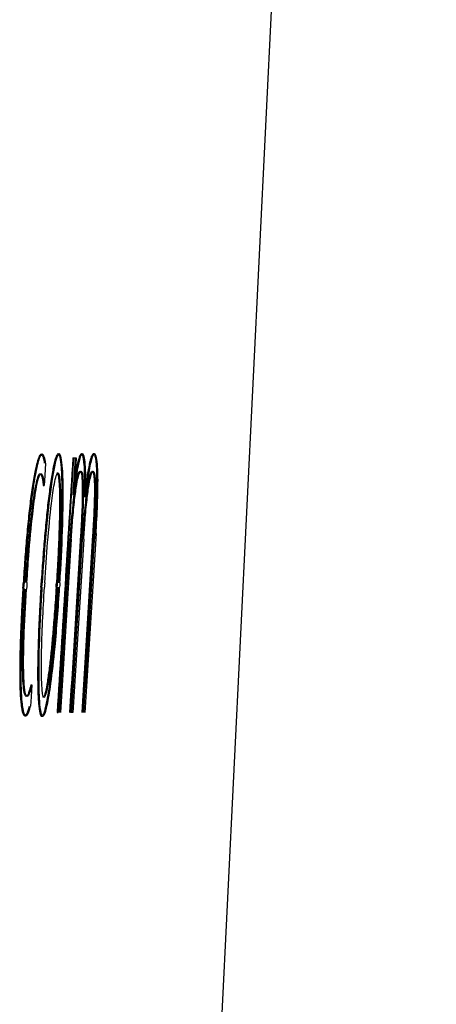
# Model space of a CAD drawing. Header units: millimetres. Extents: x 82 to 1337, y -230 to 1154.
# Tile 84 of 217: x 626 to 630, y 311 to 321. Entities that reach past the tile are written whole.
import ezdxf

# ---------------------------------------------------------------- set-up
doc = ezdxf.new("R2010")
doc.units = ezdxf.units.MM

msp = doc.modelspace()

# ---------------------------------------------------------------- linework, layer by layer
at = {"color": 7, "linetype": 'Continuous', "lineweight": 25}
for p, q in [((627.6246, 304.4423), (629.9952, 352.6064)), ((626.2316, 316.4755), (626.2416, 316.4755)), ((626.393, 316.48), (626.403, 316.48)), ((626.7291, 316.48), (626.7391, 316.48)), ((626.3925, 314.0202), (626.5431, 316.4429)), ((626.5331, 316.4429), (626.5431, 316.4429)), ((626.5559, 316.4429), (626.534, 316.0878)), ((626.5431, 316.4429), (626.5659, 316.4429)), ((626.5659, 316.4429), (626.544, 316.0878)), ((626.2502, 316.1801), (626.2602, 316.1801)), ((626.7538, 315.7232), (626.6484, 314.0202)), ((626.518, 315.6676), (626.4154, 314.0202)), ((626.5118, 314.0202), (626.6165, 315.7047)), ((626.6362, 315.6676), (626.534, 314.0202)), ((626.6065, 315.7047), (626.6165, 315.7047)), ((626.6271, 314.0202), (626.7313, 315.7047)), ((626.7213, 315.7047), (626.7313, 315.7047)), ((626.0595, 315.2478), (626.0695, 315.2478)), ((626.2307, 315.2524), (626.2407, 315.2524)), ((626.3763, 315.2524), (626.3863, 315.2524)), ((626.0566, 315.2017), (626.0666, 315.2017)), ((626.2281, 315.2107), (626.2381, 315.2107)), ((626.3737, 315.2107), (626.3837, 315.2107)), ((626.1314, 314.2834), (626.1414, 314.2834)), ((626.0757, 313.9881), (626.0857, 313.9881)), ((626.2366, 313.9831), (626.2466, 313.9831)), ((626.3825, 314.0202), (626.3925, 314.0202)), ((626.534, 314.0202), (626.5118, 314.0202))]:
    msp.add_line(p, q, dxfattribs=at)
at = {"color": 7, "linetype": 'Continuous', "lineweight": 25, "flags": 128}
for points in [[(626.2734, 316.3923), (626.266, 316.2735), (626.2602, 316.1801)], [(626.0566, 315.2017), (626.0582, 315.2275), (626.0595, 315.2478)], [(626.0666, 315.2017), (626.0682, 315.2275), (626.0695, 315.2478)], [(626.0953, 315.2569), (626.0931, 315.2207), (626.0913, 315.1922)], [(626.2281, 315.2107), (626.2296, 315.2341), (626.2307, 315.2524)], [(626.2381, 315.2107), (626.2396, 315.2341), (626.2407, 315.2524)], [(626.265, 315.2524), (626.2635, 315.2291), (626.2624, 315.2107)], [(626.3737, 315.2107), (626.3752, 315.2341), (626.3763, 315.2524)], [(626.3837, 315.2107), (626.3852, 315.2341), (626.3863, 315.2524)], [(626.4097, 315.2524), (626.4082, 315.2291), (626.4071, 315.2107)], [(626.1414, 314.2834), (626.1342, 314.1695), (626.1286, 314.0799)]]:
    msp.add_lwpolyline(points, dxfattribs=at)
at = {"color": 7, "linetype": 'Continuous', "lineweight": 25}
for points, knots in [([(626.2316, 316.4755), (626.2291, 316.4749), (626.2241, 316.4736), (626.2161, 316.4637), (626.2065, 316.4451), (626.1953, 316.4139), (626.1783, 316.3505), (626.157, 316.242), (626.1331, 316.0788), (626.111, 315.8899), (626.0916, 315.6866), (626.0741, 315.4703), (626.0644, 315.3234), (626.0595, 315.2478)], [0, 0, 0, 0, 0.041516, 0.083061, 0.124949, 0.187357, 0.250247, 0.375362, 0.500239, 0.621694, 0.749584, 0.871224, 1, 1, 1, 1]), ([(626.2416, 316.4755), (626.2372, 316.4755), (626.2325, 316.472), (626.2277, 316.4652), (626.2153, 316.4474), (626.2017, 316.4059), (626.1885, 316.3472), (626.1754, 316.2887), (626.1623, 316.2115), (626.1501, 316.1243), (626.1357, 316.0214), (626.1223, 315.9019), (626.1104, 315.7774), (626.0944, 315.6096), (626.0808, 315.4283), (626.0695, 315.2478)], [0, 0, 0, 0, 0.073726, 0.073726, 0.073726, 0.269029, 0.269029, 0.269029, 0.462806, 0.462806, 0.462806, 0.691454, 0.691454, 0.691454, 1, 1, 1, 1]), ([(626.393, 316.48), (626.3907, 316.4793), (626.386, 316.4778), (626.3784, 316.4661), (626.3694, 316.4448), (626.3588, 316.4092), (626.3427, 316.3393), (626.3228, 316.2254), (626.3005, 316.0611), (626.2799, 315.8753), (626.2615, 315.6772), (626.2448, 315.4677), (626.2355, 315.3252), (626.2307, 315.2524)], [0, 0, 0, 0, 0.0411913, 0.0827427, 0.1250979, 0.186682, 0.2505333, 0.3756042, 0.5003085, 0.6224078, 0.7494573, 0.8720252, 1, 1, 1, 1]), ([(626.2634, 316.3923), (626.2621, 316.4012), (626.2595, 316.4196), (626.2547, 316.4405), (626.2485, 316.459), (626.2409, 316.4728), (626.2347, 316.4746), (626.2316, 316.4755)], [0, 0, 0, 0, 0.157973, 0.324333, 0.500666, 0.746892, 1, 1, 1, 1]), ([(626.403, 316.48), (626.3747, 316.48), (626.3391, 316.2899), (626.282, 315.8204), (626.2586, 315.5388), (626.2407, 315.2524)], [0, 0, 0, 0, 0.5, 0.5, 1, 1, 1, 1]), ([(626.2734, 316.3923), (626.2704, 316.4159), (626.2667, 316.4334), (626.2627, 316.4463), (626.2595, 316.4563), (626.2562, 316.4636), (626.2526, 316.4684), (626.2491, 316.4732), (626.2454, 316.4755), (626.2416, 316.4755)], [0, 0, 0, 0, 0.392385, 0.392385, 0.392385, 0.696309, 0.696309, 0.696309, 1, 1, 1, 1]), ([(626.3997, 315.2524), (626.4025, 315.2987), (626.408, 315.3895), (626.415, 315.5237), (626.4221, 315.6807), (626.4282, 315.856), (626.4317, 316.0471), (626.4308, 316.22), (626.4254, 316.3406), (626.418, 316.4121), (626.411, 316.4511), (626.4027, 316.4756), (626.3962, 316.4785), (626.393, 316.48)], [0, 0, 0, 0, 0.086047, 0.168692, 0.248368, 0.377673, 0.498275, 0.62374, 0.748954, 0.812398, 0.874533, 0.936989, 1, 1, 1, 1]), ([(626.4097, 315.2524), (626.4123, 315.2937), (626.4147, 315.3352), (626.4171, 315.3767), (626.4264, 315.542), (626.434, 315.711), (626.438, 315.8698), (626.4407, 315.9769), (626.4419, 316.0815), (626.4406, 316.1731), (626.4398, 316.2332), (626.438, 316.2887), (626.4349, 316.3347), (626.4318, 316.3808), (626.4275, 316.4182), (626.4221, 316.4429), (626.4167, 316.4676), (626.4102, 316.48), (626.403, 316.48)], [0, 0, 0, 0, 0.076682, 0.076682, 0.076682, 0.385238, 0.385238, 0.385238, 0.592447, 0.592447, 0.592447, 0.727835, 0.727835, 0.727835, 0.863914, 0.863914, 0.863914, 1, 1, 1, 1]), ([(626.6146, 316.48), (626.6117, 316.4791), (626.6062, 316.4772), (626.5973, 316.4613), (626.5867, 316.4309), (626.5718, 316.368), (626.5567, 316.2735), (626.5435, 316.1717), (626.5372, 316.1162), (626.534, 316.0878)], [0, 0, 0, 0, 0.114935, 0.225755, 0.334168, 0.500442, 0.750414, 0.87242, 1, 1, 1, 1]), ([(626.6246, 316.48), (626.6181, 316.48), (626.6111, 316.4708), (626.6038, 316.4508), (626.596, 316.4293), (626.5877, 316.3946), (626.5797, 316.3502), (626.5672, 316.2815), (626.555, 316.1879), (626.544, 316.0878)], [0, 0, 0, 0, 0.265791, 0.265791, 0.265791, 0.552278, 0.552278, 0.552278, 1, 1, 1, 1]), ([(626.6437, 316.0693), (626.6442, 316.0936), (626.6452, 316.1407), (626.646, 316.2195), (626.6453, 316.3021), (626.6409, 316.4035), (626.6321, 316.4578), (626.6219, 316.4777), (626.6171, 316.4792), (626.6146, 316.48)], [0, 0, 0, 0, 0.1026698, 0.1995693, 0.3498456, 0.4996153, 0.7847822, 0.8894045, 1, 1, 1, 1]), ([(626.6537, 316.0693), (626.655, 316.125), (626.6558, 316.1796), (626.6557, 316.2294), (626.6556, 316.2762), (626.6547, 316.3195), (626.6528, 316.3552), (626.6509, 316.3908), (626.648, 316.4193), (626.6444, 316.4391), (626.639, 316.4685), (626.632, 316.48), (626.6246, 316.48)], [0, 0, 0, 0, 0.233142, 0.233142, 0.233142, 0.45239, 0.45239, 0.45239, 0.672069, 0.672069, 0.672069, 1, 1, 1, 1]), ([(626.7291, 316.48), (626.7269, 316.4795), (626.7226, 316.4784), (626.7158, 316.4693), (626.7076, 316.4519), (626.6979, 316.4215), (626.6833, 316.3578), (626.6646, 316.246), (626.6508, 316.1298), (626.6437, 316.0693)], [0, 0, 0, 0, 0.085186, 0.16839, 0.250221, 0.376222, 0.500547, 0.740269, 1, 1, 1, 1]), ([(626.7391, 316.48), (626.7363, 316.48), (626.7335, 316.4785), (626.7305, 316.4752), (626.7218, 316.4654), (626.7122, 316.4394), (626.7026, 316.3977), (626.6926, 316.3546), (626.6824, 316.2938), (626.6727, 316.2239), (626.6662, 316.1763), (626.6598, 316.1241), (626.6537, 316.0693)], [0, 0, 0, 0, 0.10846, 0.10846, 0.10846, 0.435159, 0.435159, 0.435159, 0.77279, 0.77279, 0.77279, 1, 1, 1, 1]), ([(626.7438, 315.7232), (626.7457, 315.7564), (626.7496, 315.8208), (626.7543, 315.9148), (626.7588, 316.0222), (626.7623, 316.1427), (626.7628, 316.2674), (626.7592, 316.3684), (626.7517, 316.4369), (626.7431, 316.4669), (626.7354, 316.4785), (626.7312, 316.4795), (626.7291, 316.48)], [0, 0, 0, 0, 0.087806, 0.170313, 0.248231, 0.373499, 0.498766, 0.622221, 0.748968, 0.874574, 0.936029, 1, 1, 1, 1]), ([(626.7538, 315.7232), (626.7551, 315.7446), (626.7563, 315.766), (626.7576, 315.7874), (626.7629, 315.8807), (626.7674, 315.9761), (626.77, 316.066), (626.7715, 316.1207), (626.7724, 316.1742), (626.7724, 316.2224), (626.7723, 316.2736), (626.7712, 316.3199), (626.7689, 316.3567), (626.7667, 316.3934), (626.7634, 316.4216), (626.7594, 316.4411), (626.7538, 316.4688), (626.7467, 316.48), (626.7391, 316.48)], [0, 0, 0, 0, 0.056276, 0.056276, 0.056276, 0.303982, 0.303982, 0.303982, 0.453875, 0.453875, 0.453875, 0.613803, 0.613803, 0.613803, 0.772797, 0.772797, 0.772797, 1, 1, 1, 1]), ([(626.0853, 315.2569), (626.0879, 315.297), (626.093, 315.3757), (626.1013, 315.4905), (626.1119, 315.6231), (626.125, 315.7691), (626.1417, 315.9255), (626.16, 316.0656), (626.1766, 316.1648), (626.1901, 316.2264), (626.2004, 316.2621), (626.2103, 316.2862), (626.2165, 316.2894), (626.2195, 316.2909)], [0, 0, 0, 0, 0.085906, 0.168593, 0.248407, 0.377095, 0.498035, 0.623192, 0.748244, 0.812375, 0.873906, 0.938384, 1, 1, 1, 1]), ([(626.0953, 315.2569), (626.1006, 315.3414), (626.1064, 315.4257), (626.1128, 315.5083), (626.1235, 315.6475), (626.136, 315.7849), (626.1501, 315.9069), (626.16, 315.9925), (626.1709, 316.0724), (626.1822, 316.1369), (626.19, 316.1818), (626.1982, 316.2201), (626.2062, 316.2472), (626.2143, 316.2745), (626.2224, 316.2909), (626.2295, 316.2909)], [0, 0, 0, 0, 0.180321, 0.180321, 0.180321, 0.4863, 0.4863, 0.4863, 0.700621, 0.700621, 0.700621, 0.849161, 0.849161, 0.849161, 1, 1, 1, 1]), ([(626.2195, 316.2909), (626.2217, 316.2903), (626.226, 316.2892), (626.2319, 316.2794), (626.2382, 316.2611), (626.2445, 316.2301), (626.2483, 316.197), (626.2502, 316.1801)], [0, 0, 0, 0, 0.169264, 0.335809, 0.501342, 0.745767, 1, 1, 1, 1]), ([(626.2295, 316.2909), (626.2352, 316.2909), (626.2406, 316.2838), (626.2453, 316.2691), (626.2483, 316.2599), (626.251, 316.2477), (626.2534, 316.233), (626.2559, 316.2179), (626.2582, 316.2), (626.2602, 316.1801)], [0, 0, 0, 0, 0.441663, 0.441663, 0.441663, 0.716943, 0.716943, 0.716943, 1, 1, 1, 1]), ([(626.265, 315.2524), (626.2731, 315.3826), (626.2824, 315.5125), (626.2928, 315.6376), (626.3037, 315.7678), (626.316, 315.8955), (626.3296, 316.0073), (626.3381, 316.0773), (626.3473, 316.1424), (626.3567, 316.1937), (626.3626, 316.2255), (626.3686, 316.2524), (626.3744, 316.2709), (626.3803, 316.2896), (626.3861, 316.3), (626.3913, 316.3)], [0, 0, 0, 0, 0.284946, 0.284946, 0.284946, 0.58303, 0.58303, 0.58303, 0.769179, 0.769179, 0.769179, 0.88403, 0.88403, 0.88403, 1, 1, 1, 1]), ([(626.3813, 316.3), (626.383, 316.2992), (626.3864, 316.2977), (626.391, 316.2853), (626.3956, 316.2629), (626.3998, 316.226), (626.4042, 316.1556), (626.4066, 316.0466), (626.4054, 315.8992), (626.401, 315.7414), (626.3946, 315.5821), (626.3863, 315.4175), (626.3797, 315.309), (626.3763, 315.2524)], [0, 0, 0, 0, 0.0415762, 0.0831775, 0.1256814, 0.1867237, 0.2512295, 0.3762682, 0.5008016, 0.6222639, 0.7500498, 0.8695526, 1, 1, 1, 1]), ([(626.3913, 316.3), (626.413, 316.3), (626.4189, 316.1024), (626.4107, 315.6878), (626.3999, 315.4699), (626.3863, 315.2524)], [0, 0, 0, 0, 0.5, 0.5, 1, 1, 1, 1]), ([(626.508, 315.6676), (626.5098, 315.6955), (626.5134, 315.7504), (626.5194, 315.8304), (626.5272, 315.921), (626.5369, 316.0191), (626.5531, 316.1509), (626.571, 316.2526), (626.5861, 316.2982), (626.5943, 316.3121), (626.5982, 316.3134), (626.6001, 316.314)], [0, 0, 0, 0, 0.085333, 0.168354, 0.249857, 0.376947, 0.500334, 0.749117, 0.874192, 0.937268, 1, 1, 1, 1]), ([(626.518, 315.6676), (626.5218, 315.7279), (626.526, 315.7879), (626.5308, 315.8457), (626.5365, 315.9148), (626.543, 315.9818), (626.5499, 316.0418), (626.5563, 316.0964), (626.5631, 316.1463), (626.5701, 316.1872), (626.5769, 316.2273), (626.584, 316.2597), (626.5908, 316.2813), (626.5975, 316.3028), (626.6042, 316.314), (626.6101, 316.314)], [0, 0, 0, 0, 0.183701, 0.183701, 0.183701, 0.404476, 0.404476, 0.404476, 0.605604, 0.605604, 0.605604, 0.802683, 0.802683, 0.802683, 1, 1, 1, 1]), ([(626.6001, 316.314), (626.6023, 316.3132), (626.6066, 316.3117), (626.6123, 316.2974), (626.6179, 316.2687), (626.6223, 316.2133), (626.6236, 316.1278), (626.622, 316.0273), (626.6182, 315.9232), (626.613, 315.8137), (626.6087, 315.7423), (626.6065, 315.7047)], [0, 0, 0, 0, 0.086206, 0.166729, 0.250491, 0.374443, 0.500617, 0.618413, 0.750336, 0.86872, 1, 1, 1, 1]), ([(626.6101, 316.314), (626.6116, 316.314), (626.6131, 316.3134), (626.6145, 316.312), (626.6188, 316.3081), (626.6227, 316.2975), (626.6258, 316.2782), (626.6284, 316.262), (626.6304, 316.2391), (626.6316, 316.2108), (626.6328, 316.1827), (626.6333, 316.1487), (626.6331, 316.1123), (626.6328, 316.0693), (626.6317, 316.0221), (626.63, 315.9744), (626.6269, 315.8862), (626.622, 315.7943), (626.6165, 315.7047)], [0, 0, 0, 0, 0.057133, 0.057133, 0.057133, 0.228304, 0.228304, 0.228304, 0.372052, 0.372052, 0.372052, 0.515139, 0.515139, 0.515139, 0.684622, 0.684622, 0.684622, 1, 1, 1, 1]), ([(626.6262, 315.6676), (626.628, 315.6955), (626.6315, 315.7504), (626.6375, 315.8304), (626.6452, 315.921), (626.6548, 316.019), (626.6707, 316.1509), (626.6881, 316.2526), (626.7028, 316.2982), (626.7108, 316.3121), (626.7145, 316.3134), (626.7164, 316.314)], [0, 0, 0, 0, 0.085335, 0.168356, 0.249857, 0.376951, 0.500334, 0.749116, 0.874191, 0.937267, 1, 1, 1, 1]), ([(626.6362, 315.6676), (626.64, 315.728), (626.6442, 315.7881), (626.6489, 315.846), (626.6545, 315.9151), (626.6609, 315.982), (626.6678, 316.042), (626.674, 316.0965), (626.6807, 316.1464), (626.6875, 316.1873), (626.6942, 316.2274), (626.7011, 316.2597), (626.7076, 316.2813), (626.7142, 316.3028), (626.7206, 316.314), (626.7264, 316.314)], [0, 0, 0, 0, 0.184007, 0.184007, 0.184007, 0.404724, 0.404724, 0.404724, 0.605766, 0.605766, 0.605766, 0.802764, 0.802764, 0.802764, 1, 1, 1, 1]), ([(626.7164, 316.314), (626.7185, 316.3132), (626.7227, 316.3117), (626.7282, 316.2974), (626.7335, 316.2687), (626.7376, 316.2133), (626.7387, 316.1278), (626.7369, 316.0272), (626.7331, 315.9232), (626.7278, 315.8137), (626.7236, 315.7423), (626.7213, 315.7047)], [0, 0, 0, 0, 0.086205, 0.166729, 0.250491, 0.374437, 0.500619, 0.618415, 0.750339, 0.868723, 1, 1, 1, 1]), ([(626.7264, 316.314), (626.7278, 316.314), (626.7292, 316.3134), (626.7306, 316.3121), (626.7347, 316.3081), (626.7385, 316.2976), (626.7415, 316.2783), (626.7439, 316.2621), (626.7458, 316.2391), (626.747, 316.2109), (626.7481, 316.1827), (626.7484, 316.1487), (626.7482, 316.1124), (626.7478, 316.0693), (626.7466, 316.0221), (626.7449, 315.9745), (626.7418, 315.8862), (626.7369, 315.7943), (626.7313, 315.7047)], [0, 0, 0, 0, 0.056987, 0.056987, 0.056987, 0.228152, 0.228152, 0.228152, 0.371925, 0.371925, 0.371925, 0.515035, 0.515035, 0.515035, 0.684555, 0.684555, 0.684555, 1, 1, 1, 1]), ([(626.0566, 315.2017), (626.0536, 315.1529), (626.0478, 315.058), (626.0405, 314.919), (626.0333, 314.757), (626.0276, 314.5768), (626.0255, 314.3823), (626.029, 314.2131), (626.0375, 314.104), (626.0471, 314.043), (626.0556, 314.0111), (626.0651, 313.9916), (626.0721, 313.9892), (626.0757, 313.9881)], [0, 0, 0, 0, 0.08786, 0.170749, 0.249125, 0.379556, 0.499367, 0.62427, 0.749175, 0.811628, 0.874493, 0.936633, 1, 1, 1, 1]), ([(626.0666, 315.2017), (626.0551, 315.0191), (626.0454, 314.8308), (626.0402, 314.6523), (626.0372, 314.5464), (626.0357, 314.4421), (626.0367, 314.3498), (626.0374, 314.2797), (626.0397, 314.2152), (626.0434, 314.1623), (626.0474, 314.1044), (626.0534, 314.0592), (626.0607, 314.0304), (626.0679, 314.0017), (626.0765, 313.9881), (626.0857, 313.9881)], [0, 0, 0, 0, 0.331408, 0.331408, 0.331408, 0.526956, 0.526956, 0.526956, 0.675034, 0.675034, 0.675034, 0.838126, 0.838126, 0.838126, 1, 1, 1, 1]), ([(626.0891, 314.1726), (626.0872, 314.1731), (626.0834, 314.1741), (626.0781, 314.1824), (626.07, 314.2043), (626.0608, 314.2618), (626.0544, 314.3802), (626.0534, 314.525), (626.0565, 314.6858), (626.0625, 314.8501), (626.0709, 315.0215), (626.0777, 315.1336), (626.0813, 315.1922)], [0, 0, 0, 0, 0.042369, 0.084065, 0.125478, 0.250399, 0.375562, 0.500721, 0.61945, 0.750325, 0.869523, 1, 1, 1, 1]), ([(626.0991, 314.1726), (626.098, 314.1726), (626.0968, 314.1729), (626.0957, 314.1735), (626.0898, 314.1768), (626.0842, 314.1894), (626.0797, 314.2115), (626.0744, 314.2368), (626.0703, 314.2758), (626.0677, 314.3238), (626.0651, 314.3714), (626.0639, 314.429), (626.0639, 314.4903), (626.0639, 314.5636), (626.0655, 314.6438), (626.0682, 314.7248), (626.0731, 314.8775), (626.0815, 315.037), (626.0913, 315.1922)], [0, 0, 0, 0, 0.024532, 0.024532, 0.024532, 0.158875, 0.158875, 0.158875, 0.314141, 0.314141, 0.314141, 0.467851, 0.467851, 0.467851, 0.651604, 0.651604, 0.651604, 1, 1, 1, 1]), ([(626.2281, 315.2107), (626.2253, 315.1644), (626.2198, 315.0735), (626.2128, 314.9391), (626.2057, 314.7819), (626.1998, 314.6064), (626.1966, 314.4153), (626.1979, 314.2426), (626.2047, 314.0991), (626.2155, 314.0198), (626.2254, 313.9925), (626.2316, 313.9843), (626.2349, 313.9835), (626.2366, 313.9831)], [0, 0, 0, 0, 0.085984, 0.168618, 0.248348, 0.377559, 0.498303, 0.623846, 0.749116, 0.873655, 0.936842, 0.968466, 1, 1, 1, 1]), ([(626.2381, 315.2107), (626.2356, 315.1708), (626.2332, 315.1308), (626.231, 315.0907), (626.2216, 314.9259), (626.2141, 314.7574), (626.2102, 314.599), (626.2075, 314.4912), (626.2065, 314.3858), (626.2079, 314.2935), (626.2088, 314.2327), (626.2108, 314.1765), (626.214, 314.13), (626.2172, 314.0835), (626.2216, 314.0457), (626.2271, 314.0207), (626.2327, 313.9958), (626.2393, 313.9831), (626.2466, 313.9831)], [0, 0, 0, 0, 0.073885, 0.073885, 0.073885, 0.380994, 0.380994, 0.380994, 0.589362, 0.589362, 0.589362, 0.726147, 0.726147, 0.726147, 0.863039, 0.863039, 0.863039, 1, 1, 1, 1]), ([(626.2579, 314.1631), (626.2361, 314.1631), (626.23, 314.3608), (626.2379, 314.7753), (626.2488, 314.9932), (626.2624, 315.2107)], [0, 0, 0, 0, 0.5, 0.5, 1, 1, 1, 1]), ([(626.2366, 313.9831), (626.2389, 313.9838), (626.2436, 313.9852), (626.2512, 313.9967), (626.2602, 314.0178), (626.2707, 314.053), (626.2867, 314.1228), (626.3063, 314.2375), (626.3282, 314.4028), (626.3485, 314.5886), (626.3666, 314.7868), (626.3831, 314.9961), (626.3924, 315.1383), (626.3971, 315.2107)], [0, 0, 0, 0, 0.041338, 0.08291, 0.12515, 0.187144, 0.250603, 0.375736, 0.50053, 0.622159, 0.749579, 0.872452, 1, 1, 1, 1]), ([(626.2466, 313.9831), (626.251, 313.9831), (626.2558, 313.9878), (626.2606, 313.9968), (626.2697, 314.0137), (626.2794, 314.0461), (626.2888, 314.0891), (626.3007, 314.1429), (626.3125, 314.2145), (626.3236, 314.2948), (626.3378, 314.3975), (626.3512, 314.5171), (626.3631, 314.6422), (626.3802, 314.8211), (626.395, 315.0163), (626.4071, 315.2107)], [0, 0, 0, 0, 0.079329, 0.079329, 0.079329, 0.22878, 0.22878, 0.22878, 0.416084, 0.416084, 0.416084, 0.655842, 0.655842, 0.655842, 1, 1, 1, 1]), ([(626.3737, 315.2107), (626.3712, 315.1718), (626.3663, 315.0949), (626.3584, 314.9823), (626.3484, 314.8514), (626.336, 314.7068), (626.3206, 314.5502), (626.3039, 314.4066), (626.2856, 314.2807), (626.2694, 314.2029), (626.2583, 314.1735), (626.2522, 314.1644), (626.2493, 314.1636), (626.2479, 314.1631)], [0, 0, 0, 0, 0.085297, 0.168172, 0.248906, 0.377921, 0.498704, 0.623845, 0.748779, 0.873939, 0.936924, 0.968764, 1, 1, 1, 1]), ([(626.3837, 315.2107), (626.3756, 315.0806), (626.3664, 314.9506), (626.356, 314.8255), (626.3452, 314.6953), (626.333, 314.5676), (626.3195, 314.4559), (626.311, 314.3859), (626.3018, 314.3208), (626.2925, 314.2695), (626.2866, 314.2377), (626.2806, 314.2108), (626.2748, 314.1922), (626.2689, 314.1735), (626.2631, 314.1631), (626.2579, 314.1631)], [0, 0, 0, 0, 0.284915, 0.284915, 0.284915, 0.5829, 0.5829, 0.5829, 0.769037, 0.769037, 0.769037, 0.883961, 0.883961, 0.883961, 1, 1, 1, 1]), ([(626.1314, 314.2834), (626.1275, 314.2664), (626.12, 314.2333), (626.109, 314.1988), (626.0986, 314.1767), (626.0923, 314.174), (626.0891, 314.1726)], [0, 0, 0, 0, 0.265568, 0.517499, 0.760549, 1, 1, 1, 1]), ([(626.1414, 314.2834), (626.1344, 314.2508), (626.1273, 314.2233), (626.1203, 314.2041), (626.1167, 314.1939), (626.113, 314.186), (626.1095, 314.1807), (626.1059, 314.1753), (626.1024, 314.1726), (626.0991, 314.1726)], [0, 0, 0, 0, 0.485859, 0.485859, 0.485859, 0.742857, 0.742857, 0.742857, 1, 1, 1, 1]), ([(626.0757, 313.9881), (626.0791, 313.9891), (626.0858, 313.9911), (626.0965, 314.0087), (626.1074, 314.037), (626.1148, 314.0655), (626.1186, 314.0799)], [0, 0, 0, 0, 0.2551773, 0.5010322, 0.7475049, 1, 1, 1, 1]), ([(626.0857, 313.9881), (626.0912, 313.9881), (626.097, 313.9929), (626.103, 314.0036), (626.1072, 314.011), (626.1114, 314.0211), (626.1157, 314.0339), (626.1199, 314.0467), (626.1243, 314.0623), (626.1286, 314.0799)], [0, 0, 0, 0, 0.420397, 0.420397, 0.420397, 0.710303, 0.710303, 0.710303, 1, 1, 1, 1])]:
    msp.add_open_spline(points, degree=3, knots=knots, dxfattribs=at)
for points in [[(626.5331, 316.4429), (626.4833, 315.6353), (626.4331, 314.8278), (626.3825, 314.0202)], [(626.6384, 314.0202), (626.6737, 314.5879), (626.7089, 315.1556), (626.7438, 315.7232)], [(626.4054, 314.0202), (626.4398, 314.5693), (626.474, 315.1185), (626.508, 315.6676)], [(626.6065, 315.7047), (626.5718, 315.1432), (626.5369, 314.5817), (626.5018, 314.0202)], [(626.524, 314.0202), (626.5582, 314.5693), (626.5923, 315.1185), (626.6262, 315.6676)], [(626.7213, 315.7047), (626.6868, 315.1432), (626.652, 314.5817), (626.6171, 314.0202)]]:
    msp.add_open_spline(points, degree=3, dxfattribs=at)

doc.saveas('drawing.dxf')
